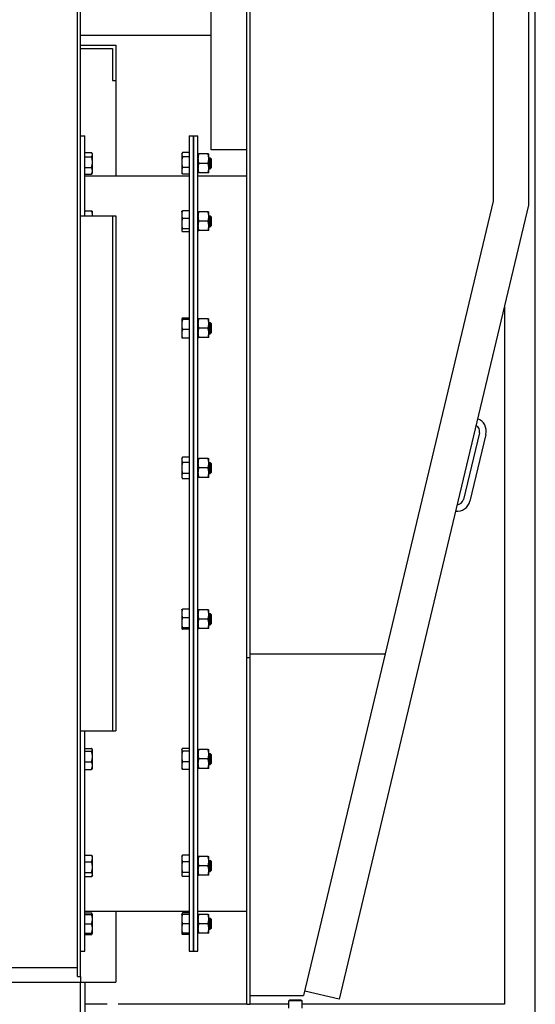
# Model space of a CAD drawing. Header units: inches. Extents: x 24 to 1128, y -74 to 748.
# Tile 82 of 256: x 324 to 353, y 252 to 308. Entities that reach past the tile are written whole.
import ezdxf

# ---------------------------------------------------------------- set-up
doc = ezdxf.new("R2010")
doc.units = ezdxf.units.IN
doc.header["$LTSCALE"] = 32
doc.header["$MEASUREMENT"] = 0
doc.layers.add('Visible (ANSI)', color=7, linetype='Continuous', lineweight=30)

msp = doc.modelspace()

# ---------------------------------------------------------------- linework, layer by layer
at = {"layer": 'Visible (ANSI)'}
for p, q in [((334.66314, 300.58666), (334.66314, 316.11766)), ((336.66314, 271.92966), (336.66314, 316.11766)), ((336.83514, 316.11766), (336.83514, 271.92966)), ((350.57714, 316.11766), (350.57714, 297.6906)), ((352.57714, 316.11766), (352.57714, 297.45528)), ((327.09934, 278.36766), (327.09934, 314.32366)), ((327.27864, 278.36766), (327.27864, 314.32366)), ((352.96614, 154.93966), (352.96614, 308.80516)), ((327.27864, 307.05516), (334.66314, 307.05516)), ((327.27864, 306.49266), (329.27864, 306.49266)), ((327.27864, 306.30516), (329.09114, 306.30516)), ((329.09114, 306.30516), (329.09114, 304.49266)), ((329.27864, 306.49266), (329.27864, 304.49266)), ((329.09114, 304.49266), (329.27864, 304.49266)), ((329.27864, 304.49266), (329.27864, 299.11766)), ((327.27864, 301.36766), (327.52864, 301.36766)), ((327.52864, 296.86766), (327.52864, 301.36766)), ((333.41314, 301.36766), (333.66314, 301.36766)), ((333.41314, 301.36766), (333.41314, 255.36766)), ((333.66314, 255.36766), (333.66314, 301.36766)), ((333.66314, 301.36766), (333.91314, 301.36766)), ((333.66314, 301.36766), (333.66314, 255.36766)), ((333.91314, 255.36766), (333.91314, 301.36766)), ((327.52864, 300.43053), (327.90307, 300.43053)), ((327.52864, 300.19578), (327.90307, 300.19578)), ((327.95052, 300.35359), (327.92525, 300.39736)), ((327.95052, 300.31315), (327.95052, 300.35359)), ((327.95052, 299.89168), (327.95052, 300.31315)), ((332.99127, 300.35359), (333.01654, 300.39736)), ((332.99127, 300.35359), (332.99127, 300.31315)), ((332.99127, 300.31315), (332.99127, 299.89168)), ((333.41314, 300.43053), (333.03872, 300.43053)), ((333.41314, 300.19578), (333.03872, 300.19578)), ((334.48384, 300.35334), (333.95145, 300.35334)), ((334.52214, 300.08784), (334.52214, 300.35334)), ((334.52214, 300.13484), (334.60904, 300.13484)), ((334.52214, 299.55684), (334.52214, 300.08784)), ((334.66314, 300.08074), (334.60904, 300.13484)), ((334.60904, 299.50984), (334.60904, 300.13484)), ((336.66314, 300.58666), (334.66314, 300.58666)), ((334.66314, 300.08074), (334.66314, 299.56394)), ((327.52864, 299.58759), (327.90307, 299.58759)), ((327.95052, 299.40087), (327.95052, 299.89168)), ((332.99127, 299.89168), (332.99127, 299.40087)), ((333.41314, 299.58759), (333.03872, 299.58759)), ((334.48384, 299.82234), (333.95145, 299.82234)), ((334.52214, 299.29134), (334.52214, 299.55684)), ((334.52214, 299.50984), (334.60904, 299.50984)), ((334.66314, 299.56394), (334.60904, 299.50984)), ((327.52864, 299.21416), (327.90307, 299.21416)), ((327.52864, 299.11766), (333.41314, 299.11766)), ((327.95052, 299.29109), (327.92525, 299.24732)), ((327.95052, 299.29109), (327.95052, 299.40087)), ((332.99127, 299.40087), (332.99127, 299.29109)), ((332.99127, 299.29109), (333.01654, 299.24732)), ((333.41314, 299.21416), (333.03872, 299.21416)), ((333.91314, 299.11766), (336.66314, 299.11766)), ((334.48384, 299.29134), (333.95145, 299.29134)), ((352.57714, 297.45528), (341.88615, 252.65344)), ((350.57714, 297.6906), (344.47927, 272.13677)), ((327.27864, 296.86766), (329.09114, 296.86766)), ((327.52864, 297.14859), (327.90307, 297.14859)), ((327.95052, 297.08731), (327.9397, 297.10605)), ((327.95052, 296.93171), (327.95052, 297.08731)), ((327.95052, 296.86766), (327.95052, 296.93171)), ((329.09114, 296.86766), (329.09114, 267.80516)), ((329.09114, 296.86766), (329.27864, 296.86766)), ((329.27864, 296.86766), (329.27864, 267.80516)), ((332.99127, 297.08731), (333.00209, 297.10605)), ((332.99127, 297.08731), (332.99127, 296.93171)), ((332.99127, 296.93171), (332.99127, 296.41856)), ((333.41314, 297.14859), (333.03872, 297.14859)), ((333.41314, 296.71483), (333.03872, 296.71483)), ((334.48384, 297.08706), (333.95145, 297.08706)), ((334.52214, 296.82156), (334.52214, 297.08706)), ((334.52214, 296.86856), (334.60904, 296.86856)), ((334.52214, 296.29056), (334.52214, 296.82156)), ((334.66314, 296.81446), (334.60904, 296.86856)), ((334.60904, 296.24356), (334.60904, 296.86856)), ((334.66314, 296.81446), (334.66314, 296.29766)), ((332.99127, 296.41856), (332.99127, 296.04291)), ((334.48384, 296.55606), (333.95145, 296.55606)), ((334.52214, 296.02506), (334.52214, 296.29056)), ((334.52214, 296.24356), (334.60904, 296.24356)), ((334.66314, 296.29766), (334.60904, 296.24356)), ((332.99127, 296.04291), (332.99127, 296.02481)), ((332.99127, 296.02481), (333.00209, 296.00607)), ((333.41314, 296.1223), (333.03872, 296.1223)), ((333.41314, 295.96353), (333.03872, 295.96353)), ((334.48384, 296.02506), (333.95145, 296.02506)), ((351.21614, 291.75185), (351.21614, 252.36766)), ((332.99127, 291.05201), (332.99392, 291.0566)), ((332.99127, 291.05201), (332.99127, 291.04747)), ((332.99127, 291.04747), (332.99127, 290.72406)), ((332.99127, 290.72406), (332.99127, 290.19736)), ((333.41314, 291.0875), (333.03872, 291.0875)), ((333.41314, 291.00743), (333.03872, 291.00743)), ((334.48384, 291.05176), (333.95145, 291.05176)), ((334.52214, 290.78626), (334.52214, 291.05176)), ((334.52214, 290.83326), (334.60904, 290.83326)), ((334.52214, 290.25526), (334.52214, 290.78626)), ((334.66314, 290.77916), (334.60904, 290.83326)), ((334.60904, 290.20826), (334.60904, 290.83326)), ((334.66314, 290.77916), (334.66314, 290.26236)), ((332.99127, 290.19736), (332.99127, 289.98951)), ((333.41314, 290.44069), (333.03872, 290.44069)), ((334.48384, 290.52076), (333.95145, 290.52076)), ((334.52214, 289.98976), (334.52214, 290.25526)), ((334.52214, 290.20826), (334.60904, 290.20826)), ((334.66314, 290.26236), (334.60904, 290.20826)), ((332.99127, 289.98951), (332.99392, 289.98493)), ((333.41314, 289.95402), (333.03872, 289.95402)), ((334.48384, 289.98976), (333.95145, 289.98976)), ((349.80934, 284.61783), (348.90991, 280.84866)), ((350.1741, 284.53079), (349.27467, 280.76162)), ((332.99127, 283.16651), (333.03872, 283.2487)), ((332.99127, 283.16651), (332.99127, 283.09534)), ((332.99127, 283.09534), (332.99127, 282.63526)), ((333.41314, 283.2487), (333.03872, 283.2487)), ((333.41314, 282.94198), (333.03872, 282.94198)), ((334.48384, 283.16626), (333.95145, 283.16626)), ((334.52214, 282.90076), (334.52214, 283.16626)), ((334.52214, 282.94776), (334.60904, 282.94776)), ((334.52214, 282.36976), (334.52214, 282.90076)), ((334.66314, 282.89366), (334.60904, 282.94776)), ((334.60904, 282.32276), (334.60904, 282.94776)), ((334.66314, 282.89366), (334.66314, 282.37686)), ((332.99127, 282.63526), (332.99127, 282.17519)), ((333.41314, 282.32855), (333.03872, 282.32855)), ((334.48384, 282.63526), (333.95145, 282.63526)), ((334.52214, 282.10426), (334.52214, 282.36976)), ((334.52214, 282.32276), (334.60904, 282.32276)), ((334.66314, 282.37686), (334.60904, 282.32276)), ((332.99127, 282.17519), (332.99127, 282.10401)), ((332.99127, 282.10401), (333.03872, 282.02183)), ((333.41314, 282.02183), (333.03872, 282.02183)), ((334.48384, 282.10426), (333.95145, 282.10426)), ((327.09934, 253.93871), (327.09934, 278.36766)), ((327.27864, 253.93871), (327.27864, 278.36766)), ((332.99127, 274.63131), (332.99392, 274.6359)), ((332.99127, 274.63131), (332.99127, 274.42347)), ((333.41314, 274.6668), (333.03872, 274.6668)), ((334.48384, 274.63106), (333.95145, 274.63106)), ((334.52214, 274.36556), (334.52214, 274.63106)), ((332.99127, 274.42347), (332.99127, 273.89676)), ((333.41314, 274.18013), (333.03872, 274.18013)), ((334.48384, 274.10006), (333.95145, 274.10006)), ((334.52214, 274.41256), (334.60904, 274.41256)), ((334.52214, 273.83456), (334.52214, 274.36556)), ((334.66314, 274.35846), (334.60904, 274.41256)), ((334.60904, 273.78756), (334.60904, 274.41256)), ((334.66314, 274.35846), (334.66314, 273.84166)), ((332.99127, 273.89676), (332.99127, 273.57336)), ((332.99127, 273.57336), (332.99127, 273.56881)), ((332.99127, 273.56881), (332.99392, 273.56423)), ((333.41314, 273.61339), (333.03872, 273.61339)), ((333.41314, 273.53332), (333.03872, 273.53332)), ((334.48384, 273.56906), (333.95145, 273.56906)), ((334.52214, 273.56906), (334.52214, 273.83456)), ((334.52214, 273.78756), (334.60904, 273.78756)), ((334.66314, 273.84166), (334.60904, 273.78756)), ((336.66314, 252.36766), (336.66314, 271.92966)), ((336.66314, 271.92966), (336.83514, 271.92966)), ((336.83514, 272.13677), (344.47927, 272.13677)), ((336.83514, 271.92966), (336.83514, 252.36766)), ((344.47927, 272.13677), (339.88112, 252.86766)), ((327.27864, 267.80516), (329.09114, 267.80516)), ((327.52864, 255.36766), (327.52864, 267.80516)), ((329.09114, 267.80516), (329.27864, 267.80516)), ((327.52864, 266.8071), (327.90307, 266.8071)), ((327.95052, 266.74581), (327.9397, 266.76456)), ((327.95052, 266.72771), (327.95052, 266.74581)), ((327.95052, 266.35206), (327.95052, 266.72771)), ((332.99127, 266.74581), (333.00209, 266.76456)), ((332.99127, 266.74581), (332.99127, 266.72771)), ((332.99127, 266.72771), (332.99127, 266.35206)), ((333.41314, 266.8071), (333.03872, 266.8071)), ((334.48384, 266.74556), (333.95145, 266.74556)), ((334.52214, 266.48006), (334.52214, 266.74556)), ((327.52864, 266.64833), (327.90307, 266.64833)), ((327.95052, 265.83891), (327.95052, 266.35206)), ((332.99127, 266.35206), (332.99127, 265.83891)), ((333.41314, 266.64833), (333.03872, 266.64833)), ((334.48384, 266.21456), (333.95145, 266.21456)), ((334.52214, 266.52706), (334.60904, 266.52706)), ((334.52214, 265.94906), (334.52214, 266.48006)), ((334.66314, 266.47296), (334.60904, 266.52706)), ((334.60904, 265.90206), (334.60904, 266.52706)), ((334.66314, 266.47296), (334.66314, 265.95616)), ((327.52864, 266.0558), (327.90307, 266.0558)), ((327.52864, 265.62203), (327.90307, 265.62203)), ((327.95052, 265.68331), (327.9397, 265.66457)), ((327.95052, 265.68331), (327.95052, 265.83891)), ((332.99127, 265.83891), (332.99127, 265.68331)), ((332.99127, 265.68331), (333.00209, 265.66457)), ((333.41314, 266.0558), (333.03872, 266.0558)), ((333.41314, 265.62203), (333.03872, 265.62203)), ((334.48384, 265.68356), (333.95145, 265.68356)), ((334.52214, 265.68356), (334.52214, 265.94906)), ((334.52214, 265.90206), (334.60904, 265.90206)), ((334.66314, 265.95616), (334.60904, 265.90206)), ((327.52864, 260.78745), (327.90307, 260.78745)), ((327.95052, 260.71052), (327.92525, 260.75429)), ((327.95052, 260.60073), (327.95052, 260.71052)), ((327.95052, 260.10992), (327.95052, 260.60073)), ((332.99127, 260.71052), (333.01654, 260.75429)), ((332.99127, 260.71052), (332.99127, 260.60073)), ((332.99127, 260.60073), (332.99127, 260.10992)), ((333.41314, 260.78745), (333.03872, 260.78745)), ((334.48384, 260.71027), (333.95145, 260.71027)), ((334.52214, 260.44477), (334.52214, 260.71027)), ((327.52864, 260.41402), (327.90307, 260.41402)), ((327.95052, 259.68845), (327.95052, 260.10992)), ((332.99127, 260.10992), (332.99127, 259.68845)), ((333.41314, 260.41402), (333.03872, 260.41402)), ((334.48384, 260.17927), (333.95145, 260.17927)), ((334.52214, 260.49177), (334.60904, 260.49177)), ((334.52214, 259.91377), (334.52214, 260.44477)), ((334.66314, 260.43767), (334.60904, 260.49177)), ((334.60904, 259.86677), (334.60904, 260.49177)), ((334.66314, 260.43767), (334.66314, 259.92087)), ((327.52864, 259.80583), (327.90307, 259.80583)), ((327.52864, 259.57108), (327.90307, 259.57108)), ((327.95052, 259.64802), (327.92525, 259.60425)), ((327.95052, 259.64802), (327.95052, 259.68845)), ((332.99127, 259.68845), (332.99127, 259.64802)), ((332.99127, 259.64802), (333.01654, 259.60425)), ((333.41314, 259.80583), (333.03872, 259.80583)), ((333.41314, 259.57108), (333.03872, 259.57108)), ((334.48384, 259.64827), (333.95145, 259.64827)), ((334.52214, 259.64827), (334.52214, 259.91377)), ((334.52214, 259.86677), (334.60904, 259.86677)), ((334.66314, 259.92087), (334.60904, 259.86677)), ((327.52864, 257.61766), (333.41314, 257.61766)), ((327.52864, 257.52117), (327.90307, 257.52117)), ((327.52864, 257.44424), (327.90307, 257.44424)), ((327.95052, 257.44424), (327.92525, 257.48801)), ((327.95052, 257.17861), (327.95052, 257.44424)), ((329.27864, 257.61766), (329.27864, 253.61766)), ((332.99127, 257.44424), (333.01654, 257.48801)), ((332.99127, 257.44424), (332.99127, 257.17861)), ((333.41314, 257.52117), (333.03872, 257.52117)), ((333.41314, 257.44424), (333.03872, 257.44424)), ((333.91314, 257.61766), (336.66314, 257.61766)), ((334.48384, 257.44399), (333.95145, 257.44399)), ((334.52214, 257.17849), (334.52214, 257.44399)), ((327.52864, 256.91299), (327.90307, 256.91299)), ((327.95052, 256.64736), (327.95052, 257.17861)), ((332.99127, 257.17861), (332.99127, 256.64736)), ((333.41314, 256.91299), (333.03872, 256.91299)), ((334.48384, 256.91299), (333.95145, 256.91299)), ((334.52214, 257.22549), (334.60904, 257.22549)), ((334.52214, 256.64749), (334.52214, 257.17849)), ((334.66314, 257.17139), (334.60904, 257.22549)), ((334.60904, 256.60049), (334.60904, 257.22549)), ((334.66314, 257.17139), (334.66314, 256.65459)), ((327.52864, 256.38174), (327.90307, 256.38174)), ((327.52864, 256.3048), (327.90307, 256.3048)), ((327.95052, 256.38174), (327.92525, 256.33796)), ((327.95052, 256.38174), (327.95052, 256.64736)), ((332.99127, 256.64736), (332.99127, 256.38174)), ((332.99127, 256.38174), (333.01654, 256.33796)), ((333.41314, 256.38174), (333.03872, 256.38174)), ((333.41314, 256.3048), (333.03872, 256.3048)), ((334.48384, 256.38199), (333.95145, 256.38199)), ((334.52214, 256.38199), (334.52214, 256.64749)), ((334.52214, 256.60049), (334.60904, 256.60049)), ((334.66314, 256.65459), (334.60904, 256.60049)), ((327.27864, 255.36766), (327.52864, 255.36766)), ((333.41314, 255.36766), (333.66314, 255.36766)), ((333.66314, 255.36766), (333.91314, 255.36766)), ((303.33294, 254.43871), (327.09934, 254.43871)), ((327.09934, 253.93871), (327.27864, 253.93871)), ((327.27864, 253.93871), (327.27864, 253.61766)), ((303.15364, 253.61766), (327.27864, 253.61766)), ((327.27864, 253.61766), (327.52864, 253.61766)), ((327.27864, 250.86766), (327.27864, 253.61766)), ((327.52864, 253.61766), (329.27864, 253.61766)), ((327.52864, 253.61766), (327.52864, 250.86766)), ((336.83514, 252.86766), (339.88112, 252.86766)), ((341.88615, 252.65344), (339.94077, 253.11766)), ((328.77749, 252.36766), (327.52864, 252.36766)), ((336.66314, 252.36766), (329.4048, 252.36766)), ((336.66314, 252.36766), (336.83514, 252.36766)), ((339.03814, 252.36766), (336.83514, 252.36766)), ((339.09949, 252.61766), (339.03814, 252.55816)), ((339.03814, 252.14926), (339.03814, 252.55816)), ((339.78814, 252.55816), (339.03814, 252.55816)), ((339.09949, 252.61766), (339.7268, 252.61766)), ((339.7268, 252.61766), (339.78814, 252.55816)), ((339.78814, 252.14926), (339.78814, 252.55816)), ((351.21614, 252.36766), (339.78814, 252.36766))]:
    msp.add_line(p, q, dxfattribs=at)
for centre, radius, start, end in [((349.44458, 284.70487), 0.375, 346.578596, 63.085197), ((349.44458, 284.70487), 0.75, 346.578596, 69.878831), ((348.54515, 280.9357), 0.75, 263.278361, 346.578596), ((348.54515, 280.9357), 0.375, 270.071995, 346.578596)]:
    msp.add_arc(centre, radius, start, end, dxfattribs=at)
for points, weights in [([(327.95052, 300.31315), (327.95052, 300.36763), (327.90307, 300.43053)], [1, 1.04314139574, 1.01001874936]), ([(327.90307, 300.19578), (327.95052, 300.25868), (327.95052, 300.31315)], [1.01001874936, 1.04314139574, 1]), ([(327.95052, 299.89168), (327.95052, 300.03281), (327.90307, 300.19578)], [1, 1.04314139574, 1.01001874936]), ([(333.03872, 300.43053), (332.99127, 300.36763), (332.99127, 300.31315)], [1.01001874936, 1.04314139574, 1]), ([(332.99127, 300.31315), (332.99127, 300.25868), (333.03872, 300.19578)], [1, 1.04314139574, 1.01001874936]), ([(333.03872, 300.19578), (332.99127, 300.03281), (332.99127, 299.89168)], [1.01001874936, 1.04314139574, 1]), ([(333.91314, 300.35334), (333.91314, 300.35334), (333.95145, 300.35334)], [1, 1.0379548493, 1]), ([(333.95145, 300.35334), (333.91314, 300.21106), (333.91314, 300.08784)], [1, 1.0379548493, 1]), ([(333.91314, 300.08784), (333.91314, 299.96462), (333.95145, 299.82234)], [1, 1.0379548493, 1]), ([(334.52214, 300.08784), (334.52214, 300.21106), (334.48384, 300.35334)], [1, 1.0379548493, 1]), ([(334.48384, 300.35334), (334.52214, 300.35334), (334.52214, 300.35334)], [1, 1.0379548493, 1]), ([(334.48384, 299.82234), (334.52214, 299.96462), (334.52214, 300.08784)], [1, 1.0379548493, 1]), ([(327.90307, 299.58759), (327.95052, 299.75055), (327.95052, 299.89168)], [1.01001874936, 1.04314139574, 1]), ([(327.95052, 299.40087), (327.95052, 299.48753), (327.90307, 299.58759)], [1, 1.04314139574, 1.01001874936]), ([(332.99127, 299.89168), (332.99127, 299.75055), (333.03872, 299.58759)], [1, 1.04314139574, 1.01001874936]), ([(333.03872, 299.58759), (332.99127, 299.48753), (332.99127, 299.40087)], [1.01001874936, 1.04314139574, 1]), ([(333.95145, 299.82234), (333.91314, 299.68006), (333.91314, 299.55684)], [1, 1.0379548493, 1]), ([(333.91314, 299.55684), (333.91314, 299.43362), (333.95145, 299.29134)], [1, 1.0379548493, 1]), ([(334.52214, 299.55684), (334.52214, 299.68006), (334.48384, 299.82234)], [1, 1.0379548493, 1]), ([(334.48384, 299.29134), (334.52214, 299.43362), (334.52214, 299.55684)], [1, 1.0379548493, 1]), ([(327.90307, 299.21416), (327.95052, 299.31422), (327.95052, 299.40087)], [1.01001874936, 1.04314139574, 1]), ([(327.92525, 299.24732), (327.91598, 299.23127), (327.90307, 299.21416)], [1.02223897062, 1.01882307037, 1.01001874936]), ([(332.99127, 299.40087), (332.99127, 299.31422), (333.03872, 299.21416)], [1, 1.04314139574, 1.01001874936]), ([(333.03872, 299.21416), (333.02581, 299.23127), (333.01654, 299.24732)], [1.01001874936, 1.01882307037, 1.02223897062]), ([(333.95145, 299.29134), (333.91314, 299.29134), (333.91314, 299.29134)], [1, 1.0379548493, 1]), ([(334.52214, 299.29134), (334.52214, 299.29134), (334.48384, 299.29134)], [1, 1.0379548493, 1]), ([(327.90307, 297.14859), (327.92809, 297.12616), (327.9397, 297.10605)], [1.01001874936, 1.02721658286, 1.02385469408]), ([(327.95052, 296.93171), (327.95052, 297.03237), (327.90307, 297.14859)], [1, 1.04314139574, 1.01001874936]), ([(327.94609, 296.86766), (327.95052, 296.89992), (327.95052, 296.93171)], [1.01929397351, 1.01323672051, 1]), ([(333.03872, 297.14859), (332.99127, 297.03237), (332.99127, 296.93171)], [1.01001874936, 1.04314139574, 1]), ([(332.99127, 296.93171), (332.99127, 296.83106), (333.03872, 296.71483)], [1, 1.04314139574, 1.01001874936]), ([(333.03872, 296.71483), (332.99127, 296.55606), (332.99127, 296.41856)], [1.01001874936, 1.04314139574, 1]), ([(333.00209, 297.10605), (333.0137, 297.12616), (333.03872, 297.14859)], [1.02385469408, 1.02721658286, 1.01001874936]), ([(333.91314, 297.08706), (333.91314, 297.08706), (333.95145, 297.08706)], [1, 1.0379548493, 1]), ([(333.95145, 297.08706), (333.91314, 296.94478), (333.91314, 296.82156)], [1, 1.0379548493, 1]), ([(333.91314, 296.82156), (333.91314, 296.69834), (333.95145, 296.55606)], [1, 1.0379548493, 1]), ([(334.52214, 296.82156), (334.52214, 296.94478), (334.48384, 297.08706)], [1, 1.0379548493, 1]), ([(334.48384, 297.08706), (334.52214, 297.08706), (334.52214, 297.08706)], [1, 1.0379548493, 1]), ([(334.48384, 296.55606), (334.52214, 296.69834), (334.52214, 296.82156)], [1, 1.0379548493, 1]), ([(332.99127, 296.41856), (332.99127, 296.28107), (333.03872, 296.1223)], [1, 1.04314139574, 1.01001874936]), ([(333.95145, 296.55606), (333.91314, 296.41378), (333.91314, 296.29056)], [1, 1.0379548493, 1]), ([(333.91314, 296.29056), (333.91314, 296.16734), (333.95145, 296.02506)], [1, 1.0379548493, 1]), ([(334.52214, 296.29056), (334.52214, 296.41378), (334.48384, 296.55606)], [1, 1.0379548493, 1]), ([(334.48384, 296.02506), (334.52214, 296.16734), (334.52214, 296.29056)], [1, 1.0379548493, 1]), ([(333.03872, 296.1223), (332.99127, 296.07976), (332.99127, 296.04291)], [1.01001874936, 1.04314139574, 1]), ([(332.99127, 296.04291), (332.99127, 296.00607), (333.03872, 295.96353)], [1, 1.04314139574, 1.01001874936]), ([(333.95145, 296.02506), (333.91314, 296.02506), (333.91314, 296.02506)], [1, 1.0379548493, 1]), ([(334.52214, 296.02506), (334.52214, 296.02506), (334.48384, 296.02506)], [1, 1.0379548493, 1]), ([(333.03872, 291.0875), (332.99127, 291.06605), (332.99127, 291.04747)], [1.01001874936, 1.04314139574, 1]), ([(332.99127, 291.04747), (332.99127, 291.02889), (333.03872, 291.00743)], [1, 1.04314139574, 1.01001874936]), ([(333.03872, 291.00743), (332.99127, 290.85558), (332.99127, 290.72406)], [1.01001874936, 1.04314139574, 1]), ([(332.99127, 290.72406), (332.99127, 290.59255), (333.03872, 290.44069)], [1, 1.04314139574, 1.01001874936]), ([(333.91314, 291.05176), (333.91314, 291.05176), (333.95145, 291.05176)], [1, 1.0379548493, 1]), ([(333.95145, 291.05176), (333.91314, 290.90948), (333.91314, 290.78626)], [1, 1.0379548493, 1]), ([(333.91314, 290.78626), (333.91314, 290.66304), (333.95145, 290.52076)], [1, 1.0379548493, 1]), ([(334.52214, 290.78626), (334.52214, 290.90948), (334.48384, 291.05176)], [1, 1.0379548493, 1]), ([(334.48384, 291.05176), (334.52214, 291.05176), (334.52214, 291.05176)], [1, 1.0379548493, 1]), ([(334.48384, 290.52076), (334.52214, 290.66304), (334.52214, 290.78626)], [1, 1.0379548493, 1]), ([(333.03872, 290.44069), (332.99127, 290.31029), (332.99127, 290.19736)], [1.01001874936, 1.04314139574, 1]), ([(332.99127, 290.19736), (332.99127, 290.08443), (333.03872, 289.95402)], [1, 1.04314139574, 1.01001874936]), ([(333.95145, 290.52076), (333.91314, 290.37848), (333.91314, 290.25526)], [1, 1.0379548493, 1]), ([(333.91314, 290.25526), (333.91314, 290.13204), (333.95145, 289.98976)], [1, 1.0379548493, 1]), ([(334.52214, 290.25526), (334.52214, 290.37848), (334.48384, 290.52076)], [1, 1.0379548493, 1]), ([(334.48384, 289.98976), (334.52214, 290.13204), (334.52214, 290.25526)], [1, 1.0379548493, 1]), ([(333.03872, 289.95402), (333.00224, 289.97052), (332.99392, 289.98493)], [1.01001874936, 1.03529491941, 1.01615991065]), ([(333.95145, 289.98976), (333.91314, 289.98976), (333.91314, 289.98976)], [1, 1.0379548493, 1]), ([(334.52214, 289.98976), (334.52214, 289.98976), (334.48384, 289.98976)], [1, 1.0379548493, 1]), ([(333.03872, 283.2487), (332.99127, 283.16651), (332.99127, 283.09534)], [1.01001874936, 1.04314139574, 1]), ([(332.99127, 283.09534), (332.99127, 283.02417), (333.03872, 282.94198)], [1, 1.04314139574, 1.01001874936]), ([(333.03872, 282.94198), (332.99127, 282.77761), (332.99127, 282.63526)], [1.01001874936, 1.04314139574, 1]), ([(333.91314, 283.16626), (333.91314, 283.16626), (333.95145, 283.16626)], [1, 1.0379548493, 1]), ([(333.95145, 283.16626), (333.91314, 283.02398), (333.91314, 282.90076)], [1, 1.0379548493, 1]), ([(333.91314, 282.90076), (333.91314, 282.77755), (333.95145, 282.63526)], [1, 1.0379548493, 1]), ([(334.52214, 282.90076), (334.52214, 283.02398), (334.48384, 283.16626)], [1, 1.0379548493, 1]), ([(334.48384, 283.16626), (334.52214, 283.16626), (334.52214, 283.16626)], [1, 1.0379548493, 1]), ([(334.48384, 282.63526), (334.52214, 282.77755), (334.52214, 282.90076)], [1, 1.0379548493, 1]), ([(332.99127, 282.63526), (332.99127, 282.49292), (333.03872, 282.32855)], [1, 1.04314139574, 1.01001874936]), ([(333.03872, 282.32855), (332.99127, 282.24636), (332.99127, 282.17519)], [1.01001874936, 1.04314139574, 1]), ([(333.95145, 282.63526), (333.91314, 282.49298), (333.91314, 282.36976)], [1, 1.0379548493, 1]), ([(333.91314, 282.36976), (333.91314, 282.24655), (333.95145, 282.10426)], [1, 1.0379548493, 1]), ([(334.52214, 282.36976), (334.52214, 282.49298), (334.48384, 282.63526)], [1, 1.0379548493, 1]), ([(334.48384, 282.10426), (334.52214, 282.24655), (334.52214, 282.36976)], [1, 1.0379548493, 1]), ([(332.99127, 282.17519), (332.99127, 282.10401), (333.03872, 282.02183)], [1, 1.04314139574, 1.01001874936]), ([(333.95145, 282.10426), (333.91314, 282.10426), (333.91314, 282.10426)], [1, 1.0379548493, 1]), ([(334.52214, 282.10426), (334.52214, 282.10426), (334.48384, 282.10426)], [1, 1.0379548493, 1]), ([(333.03872, 274.6668), (332.99127, 274.5364), (332.99127, 274.42347)], [1.01001874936, 1.04314139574, 1]), ([(332.99392, 274.6359), (333.00224, 274.65031), (333.03872, 274.6668)], [1.01615991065, 1.03529491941, 1.01001874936]), ([(333.91314, 274.63106), (333.91314, 274.63106), (333.95145, 274.63106)], [1, 1.0379548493, 1]), ([(333.95145, 274.63106), (333.91314, 274.48878), (333.91314, 274.36556)], [1, 1.0379548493, 1]), ([(334.52214, 274.36556), (334.52214, 274.48878), (334.48384, 274.63106)], [1, 1.0379548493, 1]), ([(334.48384, 274.63106), (334.52214, 274.63106), (334.52214, 274.63106)], [1, 1.0379548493, 1]), ([(332.99127, 274.42347), (332.99127, 274.31054), (333.03872, 274.18013)], [1, 1.04314139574, 1.01001874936]), ([(333.03872, 274.18013), (332.99127, 274.02827), (332.99127, 273.89676)], [1.01001874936, 1.04314139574, 1]), ([(333.91314, 274.36556), (333.91314, 274.24234), (333.95145, 274.10006)], [1, 1.0379548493, 1]), ([(333.95145, 274.10006), (333.91314, 273.95778), (333.91314, 273.83456)], [1, 1.0379548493, 1]), ([(334.48384, 274.10006), (334.52214, 274.24234), (334.52214, 274.36556)], [1, 1.0379548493, 1]), ([(334.52214, 273.83456), (334.52214, 273.95778), (334.48384, 274.10006)], [1, 1.0379548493, 1]), ([(332.99127, 273.89676), (332.99127, 273.76525), (333.03872, 273.61339)], [1, 1.04314139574, 1.01001874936]), ([(333.03872, 273.61339), (332.99127, 273.59194), (332.99127, 273.57336)], [1.01001874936, 1.04314139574, 1]), ([(332.99127, 273.57336), (332.99127, 273.55478), (333.03872, 273.53332)], [1, 1.04314139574, 1.01001874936]), ([(333.95145, 273.56906), (333.91314, 273.56906), (333.91314, 273.56906)], [1, 1.0379548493, 1]), ([(333.91314, 273.83456), (333.91314, 273.71134), (333.95145, 273.56906)], [1, 1.0379548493, 1]), ([(334.48384, 273.56906), (334.52214, 273.71134), (334.52214, 273.83456)], [1, 1.0379548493, 1]), ([(334.52214, 273.56906), (334.52214, 273.56906), (334.48384, 273.56906)], [1, 1.0379548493, 1]), ([(327.95052, 266.72771), (327.95052, 266.76456), (327.90307, 266.8071)], [1, 1.04314139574, 1.01001874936]), ([(327.90307, 266.64833), (327.95052, 266.69087), (327.95052, 266.72771)], [1.01001874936, 1.04314139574, 1]), ([(333.03872, 266.8071), (332.99127, 266.76456), (332.99127, 266.72771)], [1.01001874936, 1.04314139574, 1]), ([(332.99127, 266.72771), (332.99127, 266.69087), (333.03872, 266.64833)], [1, 1.04314139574, 1.01001874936]), ([(333.91314, 266.74556), (333.91314, 266.74556), (333.95145, 266.74556)], [1, 1.0379548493, 1]), ([(333.95145, 266.74556), (333.91314, 266.60328), (333.91314, 266.48006)], [1, 1.0379548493, 1]), ([(334.52214, 266.48006), (334.52214, 266.60328), (334.48384, 266.74556)], [1, 1.0379548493, 1]), ([(334.48384, 266.74556), (334.52214, 266.74556), (334.52214, 266.74556)], [1, 1.0379548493, 1]), ([(327.95052, 266.35206), (327.95052, 266.48956), (327.90307, 266.64833)], [1, 1.04314139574, 1.01001874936]), ([(327.90307, 266.0558), (327.95052, 266.21456), (327.95052, 266.35206)], [1.01001874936, 1.04314139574, 1]), ([(333.03872, 266.64833), (332.99127, 266.48956), (332.99127, 266.35206)], [1.01001874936, 1.04314139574, 1]), ([(332.99127, 266.35206), (332.99127, 266.21456), (333.03872, 266.0558)], [1, 1.04314139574, 1.01001874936]), ([(333.91314, 266.48006), (333.91314, 266.35685), (333.95145, 266.21456)], [1, 1.0379548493, 1]), ([(333.95145, 266.21456), (333.91314, 266.07228), (333.91314, 265.94906)], [1, 1.0379548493, 1]), ([(334.48384, 266.21456), (334.52214, 266.35685), (334.52214, 266.48006)], [1, 1.0379548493, 1]), ([(334.52214, 265.94906), (334.52214, 266.07228), (334.48384, 266.21456)], [1, 1.0379548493, 1]), ([(327.95052, 265.83891), (327.95052, 265.93957), (327.90307, 266.0558)], [1, 1.04314139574, 1.01001874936]), ([(327.90307, 265.62203), (327.95052, 265.73826), (327.95052, 265.83891)], [1.01001874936, 1.04314139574, 1]), ([(327.9397, 265.66457), (327.92809, 265.64446), (327.90307, 265.62203)], [1.02385469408, 1.02721658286, 1.01001874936]), ([(333.03872, 266.0558), (332.99127, 265.93957), (332.99127, 265.83891)], [1.01001874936, 1.04314139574, 1]), ([(332.99127, 265.83891), (332.99127, 265.73826), (333.03872, 265.62203)], [1, 1.04314139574, 1.01001874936]), ([(333.03872, 265.62203), (333.0137, 265.64446), (333.00209, 265.66457)], [1.01001874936, 1.02721658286, 1.02385469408]), ([(333.95145, 265.68356), (333.91314, 265.68356), (333.91314, 265.68356)], [1, 1.0379548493, 1]), ([(333.91314, 265.94906), (333.91314, 265.82585), (333.95145, 265.68356)], [1, 1.0379548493, 1]), ([(334.48384, 265.68356), (334.52214, 265.82585), (334.52214, 265.94906)], [1, 1.0379548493, 1]), ([(334.52214, 265.68356), (334.52214, 265.68356), (334.48384, 265.68356)], [1, 1.0379548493, 1]), ([(327.95052, 260.60073), (327.95052, 260.68739), (327.90307, 260.78745)], [1, 1.04314139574, 1.01001874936]), ([(327.90307, 260.78745), (327.91598, 260.77033), (327.92525, 260.75429)], [1.01001874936, 1.01882307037, 1.02223897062]), ([(327.90307, 260.41402), (327.95052, 260.51408), (327.95052, 260.60073)], [1.01001874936, 1.04314139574, 1]), ([(333.03872, 260.78745), (332.99127, 260.68739), (332.99127, 260.60073)], [1.01001874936, 1.04314139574, 1]), ([(332.99127, 260.60073), (332.99127, 260.51408), (333.03872, 260.41402)], [1, 1.04314139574, 1.01001874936]), ([(333.01654, 260.75429), (333.02581, 260.77033), (333.03872, 260.78745)], [1.02223897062, 1.01882307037, 1.01001874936]), ([(333.91314, 260.71027), (333.91314, 260.71027), (333.95145, 260.71027)], [1, 1.0379548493, 1]), ([(333.95145, 260.71027), (333.91314, 260.56798), (333.91314, 260.44477)], [1, 1.0379548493, 1]), ([(334.52214, 260.44477), (334.52214, 260.56798), (334.48384, 260.71027)], [1, 1.0379548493, 1]), ([(334.48384, 260.71027), (334.52214, 260.71027), (334.52214, 260.71027)], [1, 1.0379548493, 1]), ([(327.95052, 260.10992), (327.95052, 260.25105), (327.90307, 260.41402)], [1, 1.04314139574, 1.01001874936]), ([(327.90307, 259.80583), (327.95052, 259.96879), (327.95052, 260.10992)], [1.01001874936, 1.04314139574, 1]), ([(333.03872, 260.41402), (332.99127, 260.25105), (332.99127, 260.10992)], [1.01001874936, 1.04314139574, 1]), ([(332.99127, 260.10992), (332.99127, 259.96879), (333.03872, 259.80583)], [1, 1.04314139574, 1.01001874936]), ([(333.91314, 260.44477), (333.91314, 260.32155), (333.95145, 260.17927)], [1, 1.0379548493, 1]), ([(333.95145, 260.17927), (333.91314, 260.03698), (333.91314, 259.91377)], [1, 1.0379548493, 1]), ([(334.48384, 260.17927), (334.52214, 260.32155), (334.52214, 260.44477)], [1, 1.0379548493, 1]), ([(334.52214, 259.91377), (334.52214, 260.03698), (334.48384, 260.17927)], [1, 1.0379548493, 1]), ([(327.95052, 259.68845), (327.95052, 259.74293), (327.90307, 259.80583)], [1, 1.04314139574, 1.01001874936]), ([(327.90307, 259.57108), (327.95052, 259.63398), (327.95052, 259.68845)], [1.01001874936, 1.04314139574, 1]), ([(333.03872, 259.80583), (332.99127, 259.74293), (332.99127, 259.68845)], [1.01001874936, 1.04314139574, 1]), ([(332.99127, 259.68845), (332.99127, 259.63398), (333.03872, 259.57108)], [1, 1.04314139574, 1.01001874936]), ([(333.95145, 259.64827), (333.91314, 259.64827), (333.91314, 259.64827)], [1, 1.0379548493, 1]), ([(333.91314, 259.91377), (333.91314, 259.79055), (333.95145, 259.64827)], [1, 1.0379548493, 1]), ([(334.48384, 259.64827), (334.52214, 259.79055), (334.52214, 259.91377)], [1, 1.0379548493, 1]), ([(334.52214, 259.64827), (334.52214, 259.64827), (334.48384, 259.64827)], [1, 1.0379548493, 1]), ([(327.94451, 257.44424), (327.93389, 257.48031), (327.90307, 257.52117)], [1.02110899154, 1.03128969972, 1.01001874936]), ([(327.95052, 257.17861), (327.95052, 257.30189), (327.90307, 257.44424)], [1, 1.04314139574, 1.01001874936]), ([(327.90307, 257.44424), (327.95052, 257.44424), (327.95052, 257.44424)], [1.01001874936, 1.04314139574, 1]), ([(332.99127, 257.44424), (332.99127, 257.44424), (333.03872, 257.44424)], [1, 1.04314139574, 1.01001874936]), ([(333.03872, 257.44424), (332.99127, 257.30189), (332.99127, 257.17861)], [1.01001874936, 1.04314139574, 1]), ([(333.03872, 257.52117), (333.0079, 257.48031), (332.99728, 257.44424)], [1.01001874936, 1.03128969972, 1.02110899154]), ([(333.91314, 257.44399), (333.91314, 257.44399), (333.95145, 257.44399)], [1, 1.0379548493, 1]), ([(333.95145, 257.44399), (333.91314, 257.3017), (333.91314, 257.17849)], [1, 1.0379548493, 1]), ([(334.52214, 257.17849), (334.52214, 257.3017), (334.48384, 257.44399)], [1, 1.0379548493, 1]), ([(334.48384, 257.44399), (334.52214, 257.44399), (334.52214, 257.44399)], [1, 1.0379548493, 1]), ([(327.90307, 256.91299), (327.95052, 257.05533), (327.95052, 257.17861)], [1.01001874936, 1.04314139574, 1]), ([(327.95052, 256.64736), (327.95052, 256.77064), (327.90307, 256.91299)], [1, 1.04314139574, 1.01001874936]), ([(332.99127, 257.17861), (332.99127, 257.05533), (333.03872, 256.91299)], [1, 1.04314139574, 1.01001874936]), ([(333.03872, 256.91299), (332.99127, 256.77064), (332.99127, 256.64736)], [1.01001874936, 1.04314139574, 1]), ([(333.91314, 257.17849), (333.91314, 257.05527), (333.95145, 256.91299)], [1, 1.0379548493, 1]), ([(333.95145, 256.91299), (333.91314, 256.7707), (333.91314, 256.64749)], [1, 1.0379548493, 1]), ([(334.48384, 256.91299), (334.52214, 257.05527), (334.52214, 257.17849)], [1, 1.0379548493, 1]), ([(334.52214, 256.64749), (334.52214, 256.7707), (334.48384, 256.91299)], [1, 1.0379548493, 1]), ([(327.90307, 256.38174), (327.95052, 256.52408), (327.95052, 256.64736)], [1.01001874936, 1.04314139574, 1]), ([(327.90307, 256.3048), (327.92213, 256.34498), (327.93333, 256.38174)], [1.01001874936, 1.02306486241, 1.02427968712]), ([(327.95052, 256.38174), (327.95052, 256.38174), (327.90307, 256.38174)], [1, 1.04314139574, 1.01001874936]), ([(327.92525, 256.33796), (327.91598, 256.32192), (327.90307, 256.3048)], [1.02223897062, 1.01882307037, 1.01001874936]), ([(333.03872, 256.38174), (332.99127, 256.38174), (332.99127, 256.38174)], [1.01001874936, 1.04314139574, 1]), ([(332.99127, 256.64736), (332.99127, 256.52408), (333.03872, 256.38174)], [1, 1.04314139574, 1.01001874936]), ([(333.00846, 256.38174), (333.01966, 256.34498), (333.03872, 256.3048)], [1.02427968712, 1.02306486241, 1.01001874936]), ([(333.03872, 256.3048), (333.02581, 256.32192), (333.01654, 256.33796)], [1.01001874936, 1.01882307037, 1.02223897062]), ([(333.95145, 256.38199), (333.91314, 256.38199), (333.91314, 256.38199)], [1, 1.0379548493, 1]), ([(333.91314, 256.64749), (333.91314, 256.52427), (333.95145, 256.38199)], [1, 1.0379548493, 1]), ([(334.48384, 256.38199), (334.52214, 256.52427), (334.52214, 256.64749)], [1, 1.0379548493, 1]), ([(334.52214, 256.38199), (334.52214, 256.38199), (334.48384, 256.38199)], [1, 1.0379548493, 1])]:
    msp.add_rational_spline(points, weights, degree=2, dxfattribs=at)

doc.saveas('drawing.dxf')
